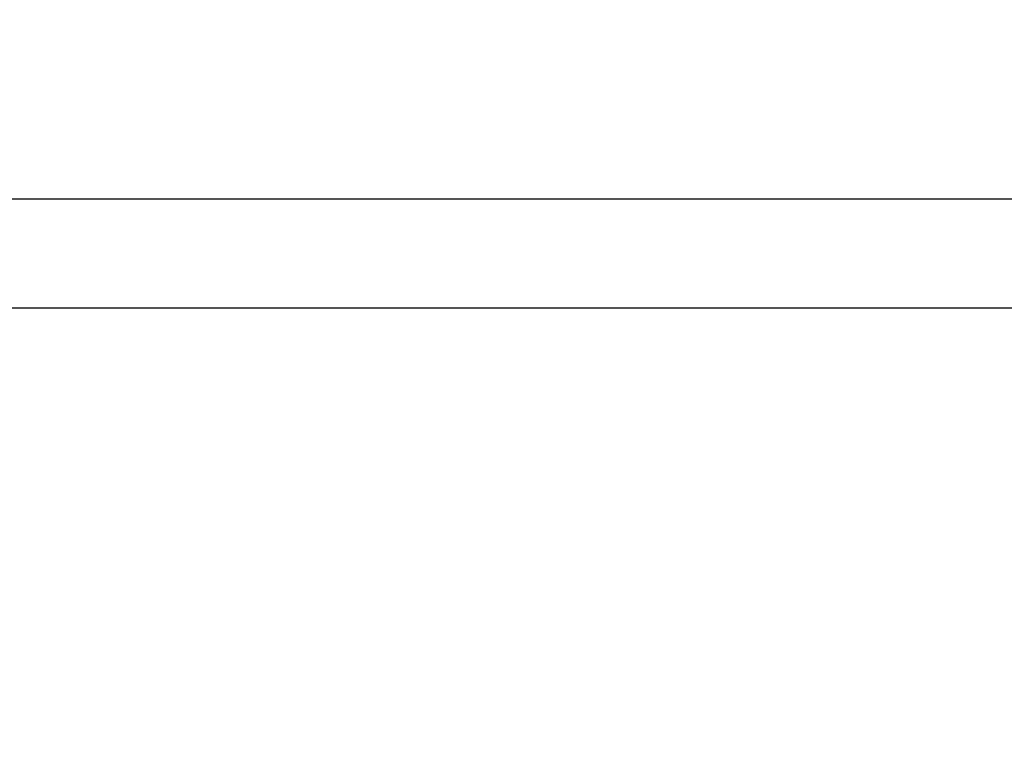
# Model space of a CAD drawing. Header units: inches. Extents: x 0 to 22, y 0 to 17.
# Tile 27 of 47: x 9.326 to 10.454, y 10.217 to 11.049. Entities that reach past the tile are written whole.
import ezdxf

# ---------------------------------------------------------------- set-up
doc = ezdxf.new("R2010")
doc.units = ezdxf.units.IN
doc.header["$LTSCALE"] = 1.21
doc.header["$MEASUREMENT"] = 0
doc.layers.get('0').update_dxf_attribs({"linetype": 'CONTINUOUS'})
doc.layers.add('DIMENSIONS', color=7, linetype='CONTINUOUS')
doc.styles.get("Standard").update_dxf_attribs({"font": 'txt', "width": 0.8})
doc.dimstyles.new('DIMSTYLE_4', dxfattribs={"dimtxt": 0.125, "dimasz": 0.18, "dimexe": 0.18, "dimexo": 0.0625, "dimgap": 0.09, "dimtad": 0, "dimtih": 1, "dimtoh": 1, "dimdec": 3, "dimzin": 4, "dimdsep": 46, "dimtxsty": 'STANDARD', "dimblk": '_FILLED', "dimblk1": '_FILLED', "dimblk2": '_FILLED', "dimcen": 0.09, "dimadec": 0, "dimazin": 0, "dimtp": 0.01, "dimtm": 0.01, "dimtfac": 1, "dimtdec": 3, "dimtofl": 0, "dimtmove": 0, "dimatfit": 3, "dimldrblk": '_FILLED', "dimfxl": 1, "dimtolj": 1, "dimtzin": 4, "dimarcsym": 0})

# ---------------------------------------------------------------- blocks, each defined once
blk = doc.blocks.new('_FILLED')
at = {"color": 0, "linetype": 'BYBLOCK'}
blk.add_solid([(0, 0), (-1, 0.1736), (-1, -0.1736)], dxfattribs=at)
blk = doc.blocks.new('*D18')
at = {"layer": 'DIMENSIONS', "color": 2, "linetype": 'CONTINUOUS'}
for p, q in [((8.1989, 10.2165), (8.1989, 11.611)), ((12.5629, 10.9067), (12.5629, 11.611)), ((8.1989, 11.486), (9.4559, 11.486)), ((12.5629, 11.486), (11.3059, 11.486))]:
    blk.add_line(p, q, dxfattribs=at)
at = {"layer": 'DIMENSIONS', "color": 2, "linetype": 'CONTINUOUS', "xscale": 0.18, "yscale": 0.18, "zscale": 0.18, "rotation": 180}
blk.add_blockref('_FILLED', (8.1989, 11.486), dxfattribs=at)
at = {"layer": 'DIMENSIONS', "color": 2, "linetype": 'CONTINUOUS', "xscale": 0.18, "yscale": 0.18, "zscale": 0.18}
blk.add_blockref('_FILLED', (12.5629, 11.486), dxfattribs=at)
at = {"layer": 'DIMENSIONS', "color": 2, "linetype": 'CONTINUOUS', "insert": (10.3809, 11.5485), "char_height": 0.125, "width": 1.725, "attachment_point": 2, "line_spacing_factor": 0.9}
blk.add_mtext('6X 4.364{\\Ftxt.shx;\\W1.000000;\\H0.125000; }[110.85]', dxfattribs=at)

msp = doc.modelspace()

# ---------------------------------------------------------------- linework, layer by layer
at = {"color": 9, "linetype": 'CONTINUOUS'}
for p, q in [((8.5745, 10.8442), (10.5921, 10.8442)), ((11.1061, 10.7192), (8.5545, 10.7192))]:
    msp.add_line(p, q, dxfattribs=at)

# ---------------------------------------------------------------- dimensions: what is measured, and where the dimension line sits
at = {"layer": 'DIMENSIONS', "color": 2, "linetype": 'CONTINUOUS'}
dim = msp.add_linear_dim(base=(8.1989, 11.486), p1=(12.5629, 10.9067), p2=(8.1989, 10.2165), angle=180, text='6X <>', dimstyle='DIMSTYLE_4', dxfattribs=at)
dim.commit()
dim.dimension.update_dxf_attribs({"geometry": '*D18', "text_midpoint": (10.2809, 11.486), "dimtype": 160})

doc.saveas('drawing.dxf')
